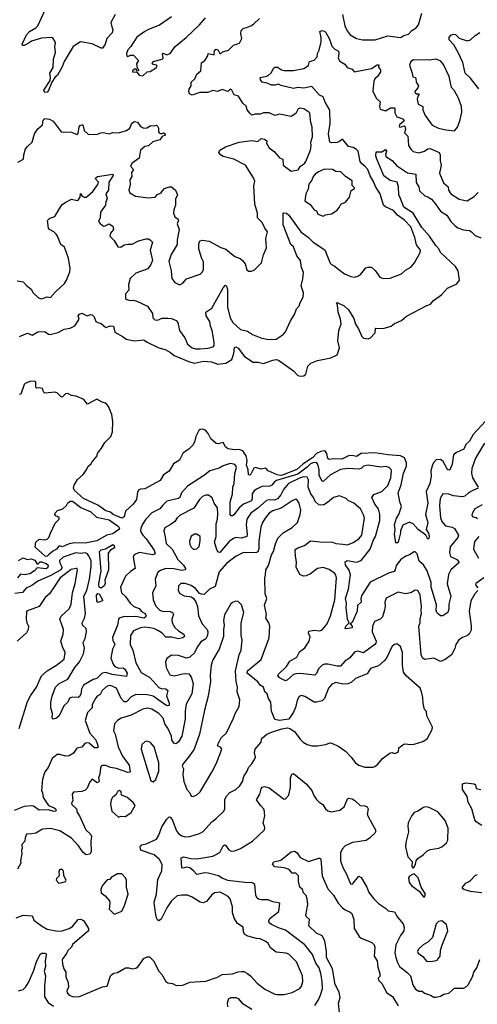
# Model space of a CAD drawing. Extents: x 1892934 to 2008621, y 567149 to 683290.
# Tile 223 of 256: x 1963706 to 1967684, y 647847 to 656409. Entities that reach past the tile are written whole.
import ezdxf

# ---------------------------------------------------------------- set-up
doc = ezdxf.new("R2010")
doc.units = 0

msp = doc.modelspace()

# ---------------------------------------------------------------- linework, layer by layer
at = {"layer": '0CON20XD'}
for points in [[(1964535.4, 656454.6), (1964499.4, 656385), (1964505.7, 656345.7), (1964516.2, 656325), (1964509.2, 656295), (1964464.2, 656245), (1964448.9, 656195), (1964425, 656161.2), (1964415, 656160), (1964335, 656200), (1964235, 656215.8), (1964170.8, 656175), (1964091.9, 656045), (1964075, 656000), (1964035, 655926.2), (1964011.2, 655905), (1963986.2, 655865), (1963955, 655793.3), (1963945, 655780), (1963923.3, 655775), (1963915, 655796.2), (1963969.7, 655880.3), (1963974.6, 655905), (1963968.5, 655945), (1963996.1, 655993.9), (1963998.6, 656065), (1964015.7, 656124.3), (1964011.2, 656175), (1964016.5, 656205), (1964011.7, 656221.7), (1963996, 656245), (1963982.9, 656252.9), (1963895, 656249.6), (1963807.7, 656222.3), (1963775, 656197.5), (1963745, 656184.3), (1963730, 656185), (1963726.2, 656195), (1963765, 656278.1), (1963791.4, 656305), (1963845, 656336.9), (1963863.2, 656355), (1963928.2, 656495)], [(1965025, 656434.4), (1964919.8, 656360.2), (1964825.5, 656324.5), (1964792.4, 656307.6), (1964723, 656257), (1964670.8, 656175), (1964645, 656146.7), (1964634.2, 656115), (1964637.5, 656095), (1964645, 656087.5), (1964669.1, 656100.9), (1964695, 656101.2), (1964737.5, 656055), (1964720, 656025), (1964727.7, 655987.7), (1964740, 655975), (1964740, 655965), (1964725, 655960), (1964717.7, 655977.7), (1964705, 655978.1), (1964686, 655965), (1964686.7, 655955), (1964725, 655952.5), (1964745, 655927.1), (1964775, 655921.9)], [(1964775, 655921.9), (1964815, 655954.2), (1964841.2, 655958.8), (1964895, 655993.3), (1964900, 656005), (1964894.1, 656014.1), (1964865, 656018), (1964856.2, 656025), (1964865, 656045.5), (1964944.4, 656065.6), (1964953.8, 656075), (1964947.5, 656112.5), (1964952.3, 656117.7), (1964985, 656103.3), (1965015, 656116.2), (1965058, 656175), (1965153.8, 656255), (1965270, 656365), (1965321.2, 656425)], [(1965685.6, 656344.4), (1965715, 656354.3), (1965739.1, 656370.9), (1965791.2, 656418.8)], [(1966512.2, 656455), (1966533.5, 656355), (1966552.4, 656312.4), (1966578.3, 656278.3), (1966632.5, 656245), (1966685, 656233.8), (1966795, 656234.3), (1966905, 656267.5), (1967015, 656253.8), (1967045, 656272.5), (1967086.6, 656283.4), (1967115, 656316.2), (1967151.2, 656338.8), (1967171.2, 656365), (1967200.8, 656465)], [(1963690.9, 655169.1), (1963738.6, 655195), (1963741.1, 655235), (1963757.5, 655285), (1963772.6, 655307.4), (1963813.5, 655345), (1963835.4, 655415), (1963865, 655461.1), (1963905.3, 655494.7), (1963909.2, 655535), (1963925, 655550), (1963965, 655544), (1963997.5, 655525), (1964065, 655433.1), (1964155, 655430), (1964205, 655409.5), (1964215, 655420), (1964223.8, 655476.2), (1964235, 655492), (1964246, 655496), (1964253.6, 655493.6), (1964267.1, 655445), (1964305, 655411.2), (1964382, 655412), (1964410, 655425), (1964435, 655429.1), (1964485, 655415.5), (1964515, 655429.1), (1964565, 655424.3), (1964635, 655446.5), (1964662.2, 655465), (1964679.9, 655510.1), (1964705, 655523.3), (1964728.9, 655518.9), (1964755, 655481.2), (1964785, 655466), (1964811.7, 655468.3), (1964845, 655490), (1964875, 655485.7), (1964895, 655491.2), (1964905, 655482.5), (1964911.8, 655465), (1964912.5, 655435), (1964919.2, 655425), (1964935, 655416), (1964955, 655424.2), (1964970, 655415), (1964971.4, 655405), (1964945, 655393.3), (1964924.7, 655365.3), (1964862.6, 655347.4), (1964825, 655310.9), (1964794.2, 655305.8), (1964756.2, 655275), (1964745.3, 655204.7), (1964685, 655160), (1964669.1, 655135), (1964694.2, 655105), (1964678.9, 655081.1), (1964679.7, 655045), (1964663.1, 655015), (1964667.5, 654975), (1964655.7, 654925), (1964664.3, 654904.3), (1964713.6, 654873.6), (1964825, 654858.9), (1964883.8, 654865), (1964902.4, 654887.6), (1964935, 654904.5), (1964943.4, 654916.6), (1964965, 654940.8), (1965005, 654955.7), (1965025, 654955.8), (1965059.2, 654925), (1965078, 654885), (1965061.3, 654848.7), (1965061.5, 654795), (1965044.4, 654755), (1965041.9, 654725), (1965055, 654695.7), (1965082.5, 654675), (1965085.6, 654665), (1965075.6, 654635), (1965092.7, 654585), (1965073.5, 654495), (1965075.4, 654454.6), (1965022, 654368), (1965002.9, 654305), (1965022, 654225), (1965029.5, 654159.5), (1965055, 654122.5), (1965090, 654105), (1965105, 654106.7), (1965125, 654118.8), (1965155, 654156.7), (1965273.6, 654196.4), (1965293.6, 654216.4), (1965303.6, 654236.4), (1965303.9, 654303.9), (1965286.9, 654336.9), (1965264.3, 654415), (1965262.9, 654465), (1965275, 654485.8), (1965295, 654491.9), (1965353.4, 654483.4), (1965455, 654427.5), (1965497.5, 654412.5), (1965575, 654350.8), (1965621.2, 654331.2), (1965643.9, 654313.9), (1965665.9, 654285.9), (1965680, 654235), (1965695, 654223.3), (1965716.7, 654223.3), (1965745, 654230), (1965808.8, 654295), (1965823.8, 654365), (1965850, 654425), (1965846.2, 654505), (1965860.6, 654565), (1965835.6, 654595.6), (1965815, 654646.2), (1965774, 654685), (1965772.9, 654725), (1965749.4, 654805), (1965741.9, 654965), (1965748.6, 655005), (1965738.1, 655035), (1965668, 655145), (1965566.6, 655196.6), (1965475, 655220), (1965451.2, 655235), (1965436.7, 655255), (1965446.1, 655273.9), (1965495, 655304.2), (1965613.8, 655343.8), (1965725, 655358), (1965775, 655350), (1965803.8, 655376.2), (1965835, 655371.1), (1965854, 655355), (1965852.5, 655335), (1965875, 655294.2), (1965920.4, 655260.4), (1965965, 655208), (1965992, 655195), (1965997.5, 655145), (1966065, 655092), (1966127.7, 655102.3), (1966146.2, 655135), (1966181.2, 655158.8), (1966192, 655175), (1966232.5, 655275), (1966240, 655315), (1966235.6, 655345), (1966250.3, 655389.7), (1966249.4, 655475), (1966235.6, 655515), (1966226.7, 655595), (1966218.8, 655605), (1966175, 655632.9), (1966145, 655640), (1966127.5, 655632.5), (1966105, 655593.6), (1966065, 655566), (1965965, 655587.8), (1965925, 655576), (1965875, 655598.2), (1965825, 655598.1), (1965795, 655588.1), (1965753.3, 655586.7), (1965725, 655578.6), (1965705, 655596.7), (1965684.1, 655624.1), (1965675, 655656), (1965644.3, 655684.3), (1965608.8, 655745), (1965571.2, 655755), (1965550, 655795), (1965535, 655803.8), (1965514.4, 655785.6), (1965465, 655802.1), (1965425, 655784.7), (1965385, 655792.7), (1965342.5, 655775), (1965273.1, 655776.9), (1965205, 655753), (1965182.2, 655765), (1965176.9, 655785), (1965177.7, 655805), (1965196.1, 655833.9), (1965197.5, 655865), (1965228.1, 655895), (1965245, 655936), (1965281.4, 655965), (1965285.3, 656034.7), (1965314.5, 656055), (1965341.9, 656095), (1965343.3, 656115), (1965395.7, 656104.3), (1965400.6, 656145), (1965415, 656153.1), (1965431.4, 656145), (1965445, 656116), (1965455, 656115.8), (1965469.8, 656130.2), (1965521.2, 656145), (1965565, 656188.1), (1965616.6, 656203.4), (1965635.9, 656244.1), (1965627.5, 656285), (1965632, 656315), (1965647.3, 656332.7), (1965685.6, 656344.4)], [(1965865.8, 655925), (1965892, 655948), (1965911.9, 655985), (1965925, 655996.7), (1965945.9, 655995.9), (1965982.2, 655972.2), (1966005, 655966.4), (1966086.9, 655966.9), (1966175, 655984.6), (1966215, 656009.2), (1966226, 656045), (1966264.5, 656055.5), (1966292.9, 656085), (1966294.5, 656115), (1966310, 656145), (1966327.9, 656215), (1966326.9, 656255), (1966314.2, 656305), (1966335, 656316.2), (1966355, 656310), (1966366.2, 656296.2), (1966398.9, 656238.9), (1966418.1, 656178.1), (1966445, 656153.8), (1966478.1, 656135), (1966480.9, 656115), (1966473.7, 656073.7), (1966487.4, 656047.4), (1966530.8, 656020.8), (1966552.5, 655992.5), (1966595, 655979.2), (1966612, 655955), (1966765, 655983.8), (1966814.2, 656015), (1966828.8, 656015), (1966826, 655995), (1966842.4, 655972.4), (1966842.5, 655955), (1966817.3, 655915), (1966791.8, 655895), (1966783.9, 655875), (1966776, 655786), (1966805.6, 655725), (1966839.4, 655695), (1966833.6, 655655), (1966840.4, 655630.4), (1966885, 655615.6), (1966928.9, 655641.1), (1966961.5, 655641.5), (1966967.9, 655635), (1966967.6, 655597.6), (1966985, 655565.5), (1967035, 655546.1), (1967047.1, 655535), (1967044, 655525), (1967007.5, 655495), (1967005, 655477.5), (1967015, 655472.9), (1967044.3, 655485.7), (1967053.6, 655483.6), (1967059.1, 655455), (1967052.1, 655425), (1967080.9, 655395), (1967084.2, 655315), (1967105, 655282), (1967125, 655264), (1967175, 655250), (1967225, 655264.5), (1967255, 655285.4), (1967275, 655289.1), (1967351.2, 655255), (1967360, 655235), (1967361.1, 655185), (1967369.3, 655145), (1967355.5, 655075), (1967389.4, 654989.4), (1967429.4, 654955), (1967431.9, 654925), (1967453.3, 654893.3), (1967525, 654848.1), (1967552, 654842), (1967595.6, 654834.4), (1967655, 654870.8), (1967690, 654905)], [(1967698.3, 655808.3), (1967625, 655899.5), (1967579.6, 655945), (1967557.4, 656037.4), (1967517.9, 656125), (1967479.6, 656189.6), (1967438, 656235), (1967438, 656255), (1967452.5, 656275), (1967475, 656283.8), (1967495, 656280), (1967527.2, 656247.2), (1967595, 656224.3), (1967625, 656232.5), (1967665, 656270), (1967705, 656296.7)], [(1967485, 655442), (1967512, 655475), (1967535, 655537.5), (1967550, 655605), (1967547.1, 655655), (1967520.8, 655725), (1967485, 655790), (1967459.3, 655819.3), (1967439.1, 655915), (1967390.6, 656020.6), (1967367.2, 656047.2), (1967325, 656066.9), (1967265, 656058.1), (1967129.7, 656060.3), (1967106.7, 656045), (1967094.4, 656014.4), (1967118.6, 655945), (1967122.5, 655912.5), (1967145, 655907.1), (1967150.2, 655900.2), (1967152.2, 655865), (1967172.3, 655835), (1967167.1, 655815), (1967141.5, 655785), (1967143.7, 655773.7), (1967155, 655764.2), (1967176, 655765), (1967178, 655755), (1967166.4, 655743.6), (1967162.2, 655717.8), (1967168.8, 655675), (1967210, 655655), (1967211.1, 655625), (1967229.1, 655575), (1967291.5, 655491.5), (1967345, 655464.6), (1967410.3, 655450.3), (1967485, 655442)], [(1963685, 654136.7), (1963735, 654130), (1963766.7, 654095), (1963805, 654066), (1963824.1, 654034.1), (1963870.4, 653990.4), (1963895, 653981.2), (1963945, 653998), (1963975, 653993.8), (1964016.5, 654043.5), (1964094.6, 654115.4), (1964112.9, 654145), (1964140.4, 654215), (1964144.5, 654244.5), (1964131.2, 654335), (1964095, 654430), (1964062.2, 654455), (1964035.5, 654525), (1964022.2, 654545), (1964001.4, 654565), (1963963.9, 654583.9), (1963956.9, 654595), (1963948, 654662), (1963966.5, 654683.5), (1964011.2, 654698.8), (1964072.1, 654797.9), (1964100, 654820), (1964155, 654847.1), (1964205, 654836), (1964215, 654838.8), (1964232.9, 654865), (1964235, 654896.7), (1964250, 654875), (1964265, 654865.6), (1964285, 654866.2), (1964296.2, 654873.8), (1964341.1, 654915), (1964384.2, 654975), (1964390, 654995), (1964366, 655025), (1964368, 655035), (1964382, 655045), (1964515, 655066.7), (1964518.8, 655055), (1964481.2, 654995), (1964476.9, 654925), (1964454.7, 654895.3), (1964466.1, 654855), (1964454.2, 654825), (1964452.5, 654795), (1964409.7, 654735), (1964406.2, 654685), (1964391.5, 654655), (1964405, 654635.6), (1964435, 654613.3), (1964450, 654615), (1964485, 654633.8), (1964515, 654612), (1964522, 654585), (1964495, 654553.3), (1964490.8, 654525), (1964528.1, 654488.1), (1964560, 654435), (1964585, 654431.5), (1964615, 654451.5), (1964645, 654457.3), (1964685, 654457.8), (1964738.8, 654485), (1964805, 654502.5), (1964825, 654504), (1964840, 654495), (1964861.2, 654475), (1964840, 654405), (1964859.1, 654315), (1964845, 654280.5), (1964818.8, 654241.2), (1964715.3, 654204.7), (1964665, 654157.1), (1964650.4, 654105), (1964654.3, 654055.7), (1964626.2, 654025), (1964626.7, 653985), (1964637.5, 653975), (1964665, 653966), (1964695, 653970.8), (1964725, 653962.2), (1964817.5, 653917.5), (1964860.5, 653855), (1964864.3, 653815), (1964879.2, 653799.2), (1964905, 653795.5), (1964945, 653814.3), (1964995, 653814), (1965025, 653810.8), (1965065, 653794.3), (1965081.1, 653775), (1965095.4, 653705.4), (1965142.2, 653642.2), (1965165, 653588.5), (1965206.2, 653555), (1965235, 653545.4), (1965275, 653545.3), (1965345, 653552.1), (1965387.5, 653565), (1965396.2, 653575), (1965397.5, 653605), (1965378.9, 653705), (1965363.5, 653745), (1965359.6, 653785), (1965328.2, 653835), (1965324.5, 653865), (1965375, 653899.5), (1965475, 654076.2), (1965495, 654100), (1965505, 654092.5), (1965512.4, 654062.4), (1965511.2, 653905), (1965534.6, 653815), (1965559.5, 653775), (1965625, 653713.5), (1965685, 653701.5), (1965730.7, 653670.7), (1965801.4, 653641.4), (1965865, 653627.8), (1965935, 653630), (1965997.4, 653672.6), (1966015.6, 653694.4), (1966060.7, 653789.3), (1966093.3, 653845), (1966112.5, 653895), (1966137.7, 653922.3), (1966141.2, 653945), (1966168.8, 653995), (1966173.8, 654035), (1966152.9, 654095), (1966166.9, 654155), (1966171.7, 654211.7), (1966156, 654255), (1966145.5, 654315), (1966114.7, 654354.7), (1966085.3, 654435), (1966064.2, 654455), (1965996.4, 654625), (1965995, 654730), (1966025, 654725.8), (1966045, 654709.2), (1966151.1, 654565), (1966215.8, 654515.8), (1966255.7, 654475), (1966357.3, 654407.3), (1966405, 654291.2), (1966415, 654278.8), (1966445, 654265.8), (1966468.8, 654245), (1966528.7, 654198.7), (1966585, 654174.3), (1966615, 654169.2), (1966645, 654178), (1966671.2, 654195), (1966715, 654250), (1966735, 654257.5), (1966765, 654256.7), (1966795, 654228.8), (1966835, 654168.8), (1966868.3, 654158.3), (1966925, 654160), (1967025, 654199.2), (1967059.7, 654230.3), (1967105, 654256.2), (1967138, 654295), (1967185.6, 654385), (1967188.5, 654405), (1967155, 654450), (1967139.5, 654515), (1967105, 654606.9), (1967050.4, 654665), (1966989.3, 654709.3), (1966955, 654750.9), (1966885, 654780.9), (1966867.5, 654795), (1966840.4, 654895), (1966798.8, 654958.8), (1966785, 654995.6), (1966751.8, 655051.8), (1966733.4, 655105), (1966706.1, 655136.1), (1966679.7, 655155), (1966666.6, 655175), (1966646.9, 655265), (1966635, 655280.5), (1966605, 655296.8), (1966564, 655305), (1966515, 655368), (1966505, 655367.5), (1966485, 655348.9), (1966465, 655341.1), (1966417.1, 655337.1), (1966401.1, 655345), (1966390.5, 655415), (1966405.4, 655505), (1966403, 655623), (1966361.2, 655691.2), (1966345, 655737.9), (1966312.7, 655752.7), (1966245, 655829.1), (1966175, 655814.7), (1966125, 655818.2), (1966085, 655810.6), (1965975.9, 655835.9), (1965955, 655847.5), (1965925, 655838.5), (1965895, 655838.8), (1965856.3, 655856.3), (1965815, 655865.8), (1965798, 655885), (1965797.5, 655905), (1965853.4, 655916.6), (1965865.8, 655925)], [(1963705, 653654.3), (1963775, 653682.5), (1963815, 653664.4), (1963865, 653695.4), (1963925, 653696.8), (1963955, 653675.5), (1963971.5, 653671.5), (1964041.3, 653688.7), (1964092.9, 653717.1), (1964144.3, 653725.7), (1964183.9, 653746.1), (1964222.5, 653805), (1964213.3, 653835), (1964225, 653848.8), (1964245, 653856.7), (1964293.6, 653833.6), (1964323.6, 653846.4), (1964335, 653841.2), (1964352.5, 653825), (1964368, 653785), (1964385, 653774.2), (1964415, 653767.5), (1964455, 653732), (1964495, 653746.9), (1964520, 653745), (1964532.2, 653692.2), (1964605, 653652), (1964631.1, 653631.1), (1964705, 653615.7), (1964785, 653625.6), (1964814, 653605), (1964914.5, 653554.5), (1964969.5, 653539.5), (1965016, 653515), (1965048.3, 653488.3), (1965183, 653433), (1965225, 653423.2), (1965305, 653440), (1965372.5, 653432.5), (1965427.4, 653412.6), (1965497.7, 653422.3), (1965550, 653455), (1965567.3, 653505), (1965571.7, 653558.3), (1965585, 653563.3), (1965605, 653553.8), (1965660.7, 653480.7), (1965735, 653430), (1965779.3, 653430.7), (1965825, 653418.8), (1965905, 653449.4), (1965935, 653452.5), (1965955, 653447.3), (1966085.6, 653355), (1966125, 653316), (1966145, 653309.2), (1966175, 653312.5), (1966193.8, 653325), (1966212, 653395), (1966237.3, 653422.7), (1966295, 653446), (1966410.3, 653469.7), (1966466.2, 653495), (1966484.5, 653555), (1966470, 653615), (1966479.4, 653705), (1966499.1, 653765), (1966494.5, 653805.5), (1966475.6, 653865), (1966467.5, 653927.5), (1966460, 653945), (1966465, 653950), (1966525, 653921.4), (1966564.2, 653885), (1966610.9, 653810.9), (1966625, 653760), (1966651.3, 653721.3), (1966679.2, 653655), (1966695, 653640), (1966735, 653633.8), (1966755, 653641.4), (1966796.2, 653685), (1966797.5, 653722.5), (1966803, 653727), (1966865, 653724.4), (1966935, 653744.6), (1966965, 653766.2), (1967025, 653793.2), (1967069.6, 653830.4), (1967245, 653923.2), (1967276.2, 653933.8), (1967304.1, 653965.9), (1967371.4, 654015), (1967424.4, 654075.6), (1967505, 654113.3), (1967528.8, 654145), (1967516.7, 654225), (1967495, 654261.4), (1967364.3, 654385), (1967349.2, 654415), (1967322.3, 654445), (1967268.8, 654525), (1967200.5, 654600.5), (1967125.7, 654725.7), (1967045, 654779.4), (1967015.3, 654855), (1967001.4, 654885), (1966998.9, 654955), (1966985.8, 654995), (1966925, 655010.9), (1966872.1, 655052.1), (1966806.2, 655205), (1966801.2, 655225), (1966805, 655260), (1966855, 655260), (1966885, 655280), (1966895.6, 655265.6), (1966886.9, 655235), (1966889.4, 655219.4), (1966944.5, 655185), (1966981.3, 655141.3), (1967077.8, 655077.8), (1967148, 655065), (1967152.5, 654992.5), (1967175.7, 654955), (1967182, 654922), (1967228.3, 654878.3), (1967255, 654868.9), (1967285, 654847.1), (1967314.6, 654814.6), (1967362.5, 654742.5), (1967418.1, 654708.1), (1967453.8, 654653.8), (1967488.8, 654618.8), (1967515, 654599.6), (1967565, 654580.6), (1967615, 654575.5), (1967633.6, 654563.6), (1967665, 654531.5), (1967715, 654512.9)], [(1966345, 654701.2), (1966365, 654711.2), (1966415, 654721.2), (1966465, 654753.3), (1966483.3, 654775), (1966496.1, 654803.9), (1966537.3, 654822.7), (1966572.5, 654865), (1966587.5, 654922.5), (1966615, 654940), (1966615.8, 654945.8), (1966596.1, 654966.1), (1966595, 655006.7), (1966537.5, 655045), (1966497, 655087), (1966455, 655088.2), (1966425, 655105.4), (1966355, 655108.9), (1966302.8, 655087.2), (1966274.5, 655065.5), (1966256, 655045), (1966245, 655012.5), (1966220, 654980), (1966212.9, 654935), (1966194.6, 654895.4), (1966185.8, 654835), (1966231.2, 654801.2), (1966265, 654756.7), (1966285, 654746.7), (1966298.8, 654718.8), (1966345, 654701.2)], [(1966325, 652652.7), (1966285, 652637.1), (1966249.9, 652600.1), (1966167.3, 652545), (1966115, 652496.5), (1965995, 652449.6), (1965975, 652445.1), (1965945, 652450.5), (1965865.2, 652485.2), (1965845, 652508.1), (1965805, 652499.6), (1965755, 652513.6), (1965742.4, 652507.6), (1965715, 652456.7), (1965705, 652448.8), (1965695, 652450), (1965692.4, 652495), (1965676.7, 652535), (1965683.3, 652575), (1965675.8, 652615), (1965645, 652660.8), (1965615, 652671.2), (1965575, 652667.9), (1965515, 652675.6), (1965494.5, 652694.5), (1965475, 652732.5), (1965431.3, 652721.3), (1965415, 652724.4), (1965367.3, 652765), (1965345, 652809.2), (1965319.7, 652839.7), (1965295, 652848), (1965275, 652845.7), (1965264.3, 652835), (1965236.9, 652785), (1965224.4, 652735), (1965211.1, 652708.9), (1965175.5, 652674.5), (1965128.3, 652641.7), (1965095, 652578.8), (1965043.1, 652546.9), (1965006.4, 652483.6), (1964955, 652451.9), (1964928, 652402), (1964795, 652330.5), (1964755, 652327.5), (1964740.8, 652319.2), (1964730.9, 652299.1), (1964722.3, 652235), (1964693.5, 652195), (1964624.4, 652135), (1964613.6, 652086.4), (1964595, 652074), (1964517.3, 652107.3), (1964495, 652125.3), (1964455, 652137.1), (1964385, 652187.7), (1964260.8, 652245), (1964183.3, 652315), (1964173.3, 652335), (1964179.3, 652360.7), (1964209.3, 652410.7), (1964257.5, 652455), (1964287.5, 652495), (1964300, 652525), (1964325, 652542.5), (1964336.7, 652565), (1964380, 652615), (1964383, 652637), (1964416, 652684), (1964445, 652732.5), (1964496.7, 652785), (1964512.5, 652825), (1964516.2, 652915), (1964505.6, 652975), (1964479.2, 653045), (1964453.8, 653075), (1964423, 653083), (1964375, 653109.2), (1964295, 653066), (1964262.5, 653105), (1964197.5, 653135), (1964155, 653140.8), (1964125, 653157.1), (1964103.8, 653155), (1964075, 653126), (1964065, 653128.8), (1964035, 653160.8), (1964015, 653170), (1963925, 653162.2), (1963912.8, 653172.8), (1963905, 653202), (1963875, 653208), (1963855, 653203.3), (1963845, 653212.5), (1963846.4, 653256.4), (1963836.1, 653266.1), (1963795, 653261.9), (1963753.8, 653245), (1963744, 653235), (1963715, 653152.5), (1963705, 653148.8)], [(1967755, 652918.9), (1967648.8, 652801.2), (1967615, 652744.3), (1967582.9, 652715), (1967568, 652675), (1967503.6, 652646.4), (1967475.6, 652624.4), (1967465.3, 652545), (1967444.3, 652495.7), (1967435, 652490.8), (1967425, 652497.1), (1967388.1, 652568.1), (1967365, 652583.2), (1967325, 652581.2), (1967308.5, 652565), (1967295, 652538.6), (1967280.8, 652485), (1967282, 652435), (1967272, 652375), (1967239, 652305), (1967252.4, 652205), (1967234.2, 652105), (1967254.7, 652035), (1967240.6, 651975), (1967259.2, 651945), (1967265.7, 651915), (1967263, 651897), (1967255, 651892.5), (1967235.7, 651925.7), (1967168.5, 651975), (1967125.2, 652025.2), (1967095, 652039.5), (1967035, 652012), (1967015.6, 651965), (1967015.4, 651945.4), (1966995, 651866.7), (1966985, 651857.5), (1966975, 651860), (1966964.4, 651935), (1966968.6, 651975), (1966963.5, 652015), (1966982.2, 652075), (1967002.9, 652105), (1967024, 652175), (1967010, 652215), (1966996.7, 652295), (1967020.8, 652365), (1967043.3, 652465), (1967068.8, 652525), (1967069.1, 652555), (1967049.5, 652599.5), (1967015, 652616.4), (1966905, 652623.9), (1966792, 652642), (1966675, 652635.2), (1966635, 652610.2), (1966595, 652619), (1966565.2, 652615.2), (1966505, 652587.5), (1966435, 652591.1), (1966395, 652584.5), (1966384.3, 652594.3), (1966376, 652636), (1966365, 652654.5), (1966355, 652659.7), (1966325, 652652.7)], [(1967745, 652727.3), (1967668, 652595), (1967637.3, 652505), (1967634.5, 652465), (1967642.9, 652425), (1967692, 652345)], [(1967692.5, 652335), (1967643.6, 652313.6), (1967605.9, 652294.1), (1967575, 652265.3), (1967555, 652258.4), (1967477.6, 652267.6), (1967435, 652282.5), (1967385, 652286.2), (1967360, 652245), (1967356.2, 652185), (1967365, 652077.5), (1967375, 652046), (1967406.6, 652006.6), (1967465, 651997.1), (1967485, 651985.6), (1967518.9, 651925), (1967515.6, 651905), (1967446.9, 651825), (1967441.4, 651775), (1967451.8, 651741.8), (1967505.8, 651715), (1967524, 651695), (1967524, 651685), (1967452.5, 651625), (1967432.9, 651585), (1967422.9, 651502.9), (1967454.5, 651395), (1967436.7, 651325), (1967436.2, 651285), (1967428.1, 651255), (1967385, 651224), (1967365, 651226), (1967345, 651239.2), (1967332.6, 651252.6), (1967325.6, 651275), (1967328.3, 651321.7), (1967283.7, 651475), (1967282.6, 651515), (1967247.6, 651615), (1967215, 651666.9), (1967178.8, 651698.8), (1967162, 651765), (1967145, 651781.2), (1967135, 651782), (1967095.7, 651754.3), (1967063.8, 651745), (1967020, 651715), (1966977.2, 651662.8), (1966970.4, 651625), (1966960.3, 651609.7), (1966910.8, 651595), (1966753, 651517), (1966679.6, 651405), (1966672.1, 651375), (1966674.4, 651345), (1966643.2, 651315), (1966639.4, 651265), (1966595, 651167.5), (1966577.5, 651155), (1966595.8, 651135.8), (1966595, 651120), (1966545, 651111.2), (1966533.8, 651115), (1966540, 651135), (1966570, 651165), (1966555.8, 651195.8), (1966553.5, 651225), (1966543.1, 651295), (1966548.1, 651335), (1966539.2, 651375), (1966564.1, 651455.9), (1966581.5, 651585), (1966567, 651627), (1966537.7, 651665), (1966535.6, 651694.4), (1966553.8, 651706.2), (1966635, 651692.7), (1966675.2, 651704.8), (1966751.1, 651805), (1966781.7, 651885), (1966800, 651915), (1966835.8, 652055), (1966837.8, 652107.8), (1966826, 652155), (1966792.5, 652195), (1966767.5, 652255), (1966785, 652278.8), (1966855, 652305.6), (1966905, 652359.2), (1966931.3, 652425), (1966938.9, 652485), (1966935, 652498), (1966917.5, 652515), (1966887.2, 652522.8), (1966845, 652517.6), (1966735, 652533.6), (1966695, 652526.2), (1966675, 652507.1), (1966655, 652500), (1966555, 652504.7), (1966495, 652497.5), (1966408.5, 652451.5), (1966345, 652392.2), (1966334.4, 652395), (1966309.2, 652445), (1966309.8, 652495), (1966298.9, 652545), (1966285, 652558), (1966255, 652555.2), (1966235, 652545.8), (1966205, 652516.3), (1966125, 652457.8), (1965938.5, 652401.5), (1965919.7, 652390.3), (1965898.8, 652361.2), (1965878.8, 652351.2), (1965811.5, 652348.5), (1965765, 652327.1), (1965745, 652312.7), (1965727.2, 652285), (1965727.3, 652245), (1965719.6, 652225), (1965652.2, 652195), (1965614.6, 652165), (1965565.9, 652104.1), (1965555, 652094.2), (1965545, 652093.8), (1965535.7, 652105.7), (1965535.4, 652215), (1965555.8, 652284.2), (1965558.2, 652345), (1965568.9, 652375), (1965575, 652462.5), (1965590.9, 652515), (1965585, 652530), (1965566.5, 652545), (1965535, 652549.1), (1965475, 652528.5), (1965441.2, 652508.8), (1965359.2, 652485), (1965313, 652447), (1965165, 652352.5), (1965112.9, 652295), (1965096.7, 652255), (1965085.8, 652245), (1964985, 652222.7), (1964946.4, 652185), (1964925.4, 652154.6), (1964855, 652119.7), (1964801.9, 652065), (1964769.3, 652015), (1964758.8, 651985), (1964755.5, 651965), (1964760.8, 651950.8), (1964775.6, 651925), (1964805.2, 651895.2), (1964876, 651795), (1964882.5, 651765), (1964864.5, 651755.5), (1964745, 651775.4), (1964700.8, 651755), (1964691.9, 651735), (1964710, 651635), (1964668.7, 651611.3), (1964625, 651570.8), (1964581.5, 651475), (1964590.8, 651425), (1964625, 651392), (1964665, 651335.5), (1964699.4, 651305), (1964745, 651287.5), (1964765, 651261.2), (1964796.5, 651245), (1964804.3, 651225), (1964798.2, 651211.8), (1964784.4, 651205.6), (1964715, 651219.3), (1964645, 651214.8), (1964615, 651218.8), (1964571.1, 651205), (1964564.1, 651195), (1964556.7, 651145), (1964513.7, 651035), (1964515, 651014.3), (1964533.6, 650975), (1964512.4, 650935), (1964497.4, 650857.4), (1964518.5, 650805), (1964533.9, 650783.9), (1964565, 650770.6), (1964605, 650771.2), (1964621.1, 650761.1), (1964640.9, 650725), (1964635, 650696.2), (1964510, 650715), (1964455, 650731.8), (1964422.6, 650727.4), (1964375, 650678.6), (1964345, 650670), (1964259.5, 650620.5), (1964243.8, 650586.2), (1964237.8, 650542.2), (1964225, 650523.1), (1964214.5, 650515.5), (1964165, 650518.8), (1964140.2, 650509.8), (1964123.8, 650475), (1964088.9, 650441.1), (1964049.2, 650355), (1964025, 650336.2), (1963997.5, 650327.5), (1963987.5, 650335), (1963991.2, 650375), (1963978, 650425), (1963976.9, 650475), (1963988.5, 650525), (1964018.1, 650605), (1964049.2, 650635), (1964124.3, 650675), (1964184.7, 650775), (1964226.8, 650825), (1964261.8, 650895), (1964268.7, 650945), (1964256.3, 650993.7), (1964275, 651026.2), (1964287.9, 651085), (1964282.5, 651115), (1964251.9, 651145), (1964247.8, 651165), (1964267.9, 651205), (1964277.7, 651245), (1964264.8, 651395), (1964288.9, 651445), (1964313.8, 651545), (1964327.5, 651655), (1964326.8, 651705), (1964305, 651750.4), (1964295, 651762.9), (1964275, 651772.2), (1964235, 651768), (1964195, 651772.9), (1964083.1, 651735), (1964052.2, 651705), (1964054.4, 651685), (1964076.4, 651645), (1964064.6, 651625), (1963977.9, 651575), (1963863.3, 651525), (1963811.4, 651488.6)], [(1967689.2, 651445), (1967661.2, 651415), (1967626.7, 651355), (1967613.3, 651265), (1967630.9, 651139.1), (1967629.1, 651100.9), (1967613.3, 651066.7), (1967597.3, 651052.7), (1967553.7, 651036.3), (1967522.5, 651015), (1967496.9, 650975), (1967487.9, 650942.1), (1967459.2, 650885), (1967405, 650845.7), (1967365, 650828.8), (1967305, 650858), (1967225, 650843.8), (1967208.3, 650858.3), (1967196.4, 650886.4), (1967176, 651135), (1967187.1, 651165), (1967188.2, 651201.8), (1967199.6, 651245), (1967195.4, 651275), (1967199.6, 651305), (1967186.4, 651406.4), (1967166.7, 651445), (1967143, 651447), (1967105, 651424.2), (1967055.9, 651415.9), (1966995, 651430), (1966890.7, 651379.3), (1966878.8, 651345), (1966882.2, 651305), (1966875, 651266.7), (1966858.8, 651215), (1966838.6, 651195), (1966790.8, 651175), (1966773.7, 651136.3), (1966770.5, 651085), (1966805.3, 651005), (1966803.1, 650986.9), (1966794, 650976), (1966695, 650903.6), (1966645, 650917.1), (1966617.9, 650912.1), (1966574, 650856), (1966535, 650832.5), (1966495, 650786.7), (1966465, 650786.2), (1966385, 650804.5), (1966355, 650803.1), (1966336.2, 650795), (1966302.9, 650765), (1966286.9, 650723.1), (1966272.4, 650707.6), (1966145, 650723.6), (1966105, 650720.8), (1966085, 650713.6), (1966035, 650666.9), (1966015, 650660), (1965964, 650685), (1965949.4, 650705), (1965955, 650717.5), (1966025.5, 650785), (1966055, 650829.2), (1966114.3, 650865), (1966138.5, 650911.5), (1966185, 650947.5), (1966223.6, 651003.6), (1966230.7, 651040.7), (1966217.5, 651075), (1966220, 651090), (1966265, 651099.7), (1966315, 651095.5), (1966335, 651104.4), (1966377.3, 651155), (1966407.9, 651225), (1966445.8, 651365), (1966459.6, 651555), (1966455, 651578), (1966445, 651592.5), (1966395, 651626.8), (1966344.6, 651645.4), (1966295, 651637.7), (1966235, 651590.8), (1966195, 651572.2), (1966175, 651570), (1966145, 651582.5), (1966108.8, 651645), (1966112.7, 651695), (1966102.2, 651745), (1966101.4, 651795), (1966106, 651805), (1966124, 651815), (1966180.8, 651835), (1966235, 651878.1), (1966315, 651867.1), (1966425, 651866.1), (1966455, 651854.1), (1966515, 651847.9), (1966555, 651842.2), (1966605, 651861.4), (1966654.4, 651895), (1966678.6, 651925), (1966701.8, 652075), (1966694, 652104), (1966668.1, 652155), (1966611.4, 652205), (1966565, 652224.3), (1966543.3, 652245), (1966485, 652267.1), (1966435, 652254.4), (1966381, 652209), (1966348.9, 652191.1), (1966325, 652186.1), (1966305, 652190), (1966275, 652220), (1966259.3, 652255), (1966237.3, 652285), (1966214.1, 652345), (1966216.6, 652406.6), (1966205, 652429.6), (1966175, 652433.2), (1966144.5, 652425), (1966042.9, 652375), (1965998, 652322), (1965975, 652277.1), (1965948.1, 652241.9), (1965920.6, 652229.4), (1965875, 652233.4), (1965851.2, 652228.8), (1965775, 652160.5), (1965715, 652118.8), (1965681.1, 652065), (1965673.3, 652015), (1965682.8, 651935), (1965680, 651915), (1965635, 651899.8), (1965585, 651905.3), (1965565, 651897.3), (1965527.7, 651872.3), (1965445, 651776.9), (1965435, 651778.1), (1965422.4, 651792.4), (1965398.5, 651865), (1965412.4, 651915), (1965412.7, 652025), (1965425.2, 652065), (1965429.3, 652115), (1965424.6, 652165), (1965397.3, 652205), (1965379.6, 652249.6), (1965347.5, 652275), (1965325, 652275.5), (1965295, 652261.2), (1965270, 652235), (1965219.5, 652160.5), (1965100.5, 652099.5), (1965075, 652075.7), (1965054.5, 652045), (1965015, 652015.4), (1964968.6, 651991.4), (1964959.5, 651965), (1964971.1, 651911.1), (1964978.7, 651855), (1965030.3, 651805), (1965081.8, 651715), (1965130.8, 651665), (1965147.5, 651635), (1965142.9, 651625), (1965115, 651619.8), (1965045, 651632.1), (1964975, 651635.3), (1964930.5, 651619.5), (1964906.7, 651603.3), (1964884.6, 651545), (1964888.8, 651485), (1964861.1, 651425), (1964865, 651362.5), (1964890.1, 651310.1), (1964924.1, 651274.1), (1964945, 651264.8), (1965015, 651261.8), (1965035, 651254.4), (1965041.8, 651235), (1965027.1, 651195), (1965032.5, 651165), (1965055, 651124.3), (1965085, 651095.2), (1965132.9, 651065), (1965138.1, 651045), (1965125, 651032.7), (1965085.8, 651024.3), (1965025, 651038.7), (1964975, 651040.4), (1964945.2, 651075.2), (1964913.1, 651095), (1964871.1, 651115), (1964835, 651120.6), (1964795, 651125.7), (1964755, 651121.5), (1964695, 651094.4), (1964670.4, 651055), (1964665, 650976.7), (1964688.9, 650925), (1964716.8, 650815), (1964761.2, 650731.2), (1964837.8, 650687.8), (1964915, 650600.6), (1964935, 650592.4), (1964975, 650589.3), (1964993.3, 650575), (1964981.9, 650528.1), (1965003.8, 650465), (1965004.4, 650445.6), (1964995, 650442.1), (1964975, 650447.9), (1964865, 650525.2), (1964816.6, 650536.6), (1964715, 650539.5), (1964675, 650520), (1964635, 650477.5), (1964615, 650476.4), (1964586.8, 650505), (1964546.9, 650595), (1964495, 650619.2), (1964475, 650616.8), (1964454.8, 650605.2), (1964421.8, 650575), (1964405, 650540.9), (1964380.5, 650525), (1964364.4, 650505.6), (1964335.7, 650455), (1964337.3, 650425), (1964294.3, 650385), (1964276.4, 650315), (1964316.4, 650205), (1964367.9, 650145), (1964386.1, 650096.1), (1964384.1, 650075.9), (1964355, 650075.6), (1964308.4, 650118.4), (1964285, 650120.9), (1964273.1, 650115), (1964245, 650081.2), (1964203.3, 650075), (1964175, 650031.4), (1964135, 650008.6), (1964105, 650004.3), (1964055, 650018.6), (1964032.4, 650017.6), (1963989.6, 649985), (1963953.5, 649905), (1963923.2, 649866.8), (1963903.8, 649805), (1963896.2, 649705), (1963905.3, 649685), (1963910, 649645), (1963955, 649575.7), (1964005, 649555.4), (1964016.9, 649545), (1964022.5, 649535), (1964018.8, 649525), (1964002, 649522), (1963955, 649538.5), (1963875, 649534.5), (1963825, 649568.2), (1963805, 649573.1), (1963745, 649565.6), (1963657.6, 649532.4)], [(1963675, 648598.1), (1963735, 648621.1), (1963810, 648615), (1963821.4, 648605), (1963829.1, 648579.1), (1963895, 648528.1), (1963945, 648501.1), (1964035, 648482), (1964075, 648485.3), (1964136.9, 648505), (1964165.6, 648524.4), (1964215, 648583.1), (1964236.4, 648586.4), (1964263.6, 648573.6), (1964304.3, 648505), (1964304.3, 648485), (1964165, 648367.5), (1964155.3, 648344.7), (1964125, 648315.7), (1964112.7, 648287.3), (1964076.4, 648235), (1964078.8, 648195), (1964088.9, 648155), (1964107.3, 648125), (1964106.1, 648086.1), (1964126.5, 648035), (1964129.2, 647995), (1964116.5, 647965), (1964117.4, 647947.4), (1964135, 647925.6), (1964165, 647915.5), (1964185, 647911.2), (1964225, 647915.3), (1964425, 647999.2), (1964465, 648004.2), (1964495, 648093.3), (1964505, 648104), (1964525, 648116.2), (1964555, 648123.8), (1964626.6, 648163.4), (1964654.5, 648164.5), (1964685, 648155.8), (1964715, 648162), (1964735, 648176.2), (1964785, 648243.8), (1964815, 648258.8), (1964835, 648260), (1964868.6, 648225), (1964914.2, 648135), (1964942, 648105), (1964975.8, 648045.8), (1964995, 648033.8), (1965035, 648026.7), (1965065, 648011.2), (1965125, 648013.8), (1965185, 648038), (1965325, 648047.8), (1965425, 648082.7), (1965465, 648106.4), (1965555, 648112.1), (1965605, 648129.6), (1965635, 648132.7), (1965655, 648130.5), (1965684.7, 648114.7), (1965711.9, 648095), (1965770.5, 648030.5), (1965837, 647977), (1965925, 647934.2), (1965945, 647930.8), (1966005, 647931.4), (1966075, 647948.9), (1966140, 647985), (1966155.7, 648005), (1966166.9, 648045), (1966165.6, 648095), (1966110.6, 648215), (1966045, 648281.9), (1966022.5, 648292.5), (1965935, 648298.5), (1965886.4, 648336.4), (1965865, 648375.8), (1965845, 648392), (1965795, 648416), (1965765, 648418), (1965688.2, 648438.2), (1965664.3, 648455), (1965652.5, 648475), (1965648.2, 648518.2), (1965597.8, 648547.8), (1965570.6, 648595), (1965556.9, 648645), (1965555.5, 648695.5), (1965535.7, 648765), (1965518, 648785), (1965467, 648813), (1965445, 648821.1), (1965400, 648815), (1965375, 648797.5), (1965330.3, 648739.7), (1965299.7, 648730.3), (1965275, 648735.6), (1965205, 648779.4), (1965165, 648794.3), (1965115, 648796.9), (1965075, 648789.4), (1965025.5, 648745), (1964985.6, 648685), (1964935, 648586.2), (1964915, 648573.8), (1964905, 648580), (1964895, 648597.5), (1964885, 648642.5), (1964875.5, 648735), (1964894.6, 648805), (1964907.7, 648932.3), (1964942.6, 649007.4), (1964943.5, 649063.5), (1964920, 649105), (1964873.6, 649145), (1964765, 649183.5), (1964755.6, 649195), (1964753.8, 649215), (1964766.9, 649233.1), (1964805, 649240.9), (1964895, 649283.5), (1964916.2, 649316.2), (1964941.2, 649388.8), (1964985, 649455.8), (1965005, 649475.8), (1965015, 649474.2), (1965032.2, 649455), (1965069.2, 649355), (1965085, 649333.3), (1965115, 649312.2), (1965145, 649303.5), (1965185, 649304.5), (1965268.3, 649331.7), (1965300.2, 649349.8), (1965377.4, 649432.6), (1965412, 649458), (1965480.8, 649525), (1965488.1, 649545), (1965490, 649625), (1965499.6, 649655), (1965532, 649688), (1965585.3, 649714.7), (1965620, 649745), (1965643.5, 649785), (1965653.1, 649826.9), (1965683.5, 649875), (1965695, 649906), (1965725, 649938), (1965749.7, 649980.3), (1965754.3, 649995.7), (1965747.1, 650035), (1965751.4, 650065), (1965804, 650125), (1965807.7, 650152.3), (1965817.5, 650165), (1965855, 650196.5), (1965895, 650213.8), (1965985, 650242.2), (1966035, 650249.4), (1966054.4, 650244.4), (1966095, 650220), (1966142.7, 650152.7), (1966170, 650125), (1966205, 650106.2), (1966245, 650093.8), (1966295, 650093.8), (1966365, 650106), (1966405, 650120), (1966418.3, 650118.3), (1966479.7, 650089.7), (1966536.8, 650046.8), (1966586.8, 649996.8), (1966626.2, 649945), (1966653.3, 649925), (1966705, 649910), (1966775, 649910), (1966792.5, 649915), (1966820, 649935), (1966858.8, 649985), (1966925, 650033.3), (1966945, 650037.5), (1966965, 650028.8), (1966986.2, 650035), (1966997.5, 650045), (1967002.7, 650077.3), (1967035.8, 650104.2), (1967055, 650110.8), (1967105, 650106.2), (1967135, 650110), (1967209.5, 650130.5), (1967247.5, 650155), (1967290, 650235), (1967294.1, 650255.9), (1967246.2, 650355), (1967241.7, 650391.7), (1967225, 650410), (1967212.5, 650462.5), (1967211.2, 650515), (1967200, 650565), (1967186, 650595), (1967065, 650704.3), (1967043.6, 650733.6), (1967032.9, 650795), (1967034.2, 650905), (1967015, 650956.7), (1966985, 650980), (1966965, 650976.7), (1966945, 650961.2), (1966894.6, 650855.4), (1966875, 650832.9), (1966825, 650790.5), (1966753.9, 650766.1), (1966725, 650720.4), (1966625, 650678.9), (1966587.5, 650645), (1966557.1, 650632.9), (1966515, 650630.7), (1966455, 650644.5), (1966420.2, 650629.8), (1966389.1, 650595), (1966354.7, 650505.3), (1966335, 650485.5), (1966285, 650472.7), (1966265.4, 650475.4), (1966185, 650523.8), (1966155, 650532), (1966135.8, 650524.2), (1966118.5, 650491.5), (1966105.6, 650435), (1966085, 650386.7), (1966046.2, 650325), (1965965, 650314), (1965925, 650322), (1965895.7, 650395.7), (1965889.5, 650475), (1965868.5, 650505), (1965856.4, 650545), (1965837.1, 650565), (1965825, 650604.3), (1965795, 650622), (1965775, 650652.2), (1965682.2, 650725), (1965685.6, 650745), (1965804.5, 650845), (1965875.5, 651034.5), (1965879.2, 651135), (1965872.5, 651165), (1965845.8, 651205), (1965850, 651235), (1965833.6, 651316.4), (1965854.5, 651375), (1965838.4, 651415), (1965835.8, 651555), (1965842.3, 651582.3), (1965845.5, 651624.5), (1965868.7, 651661.3), (1965894.4, 651755), (1965912.5, 651785), (1965928.3, 651851.7), (1965950.6, 651899.4), (1965995, 651946.5), (1966075, 651993.3), (1966119.4, 652035), (1966144.4, 652105), (1966150, 652145), (1966134.4, 652204.4), (1966115, 652236.2), (1966105, 652240), (1966075, 652225.6), (1965977.7, 652162.3), (1965905, 652138.6), (1965875, 652116.1), (1965839.7, 652075), (1965815.3, 652035), (1965801.2, 651995), (1965784.7, 651875.3), (1965783.9, 651806.1), (1965775, 651780), (1965765, 651774.4), (1965715, 651771.8), (1965651.2, 651775), (1965586.7, 651743.3), (1965551.5, 651718.5), (1965505, 651679.5), (1965441.2, 651608.8), (1965405, 651480), (1965355, 651456.9), (1965308.5, 651411.5), (1965285, 651411.8), (1965269.4, 651419.4), (1965235, 651461.2), (1965195, 651487.5), (1965145, 651507.1), (1965107.5, 651505), (1965085, 651486.7), (1965082.5, 651445), (1965097.9, 651417.9), (1965135, 651399.2), (1965199.7, 651389.7), (1965216.7, 651376.7), (1965237.4, 651347.4), (1965252.2, 651305), (1965261.5, 651225), (1965291.5, 651155), (1965335.3, 651105), (1965340.7, 651085), (1965338.2, 651055), (1965325, 651024.4), (1965281.3, 650998.7), (1965248.1, 650951.9), (1965225, 650901.8), (1965185, 650864.4), (1965155, 650857.5), (1965085, 650879.5), (1965025, 650881.9), (1964984, 650855), (1964974.2, 650825), (1964977.8, 650775), (1965011.4, 650711.4), (1965047.6, 650702.4), (1965136.8, 650723.2), (1965175, 650720.6), (1965197.3, 650695), (1965213.4, 650635), (1965202.6, 650545), (1965152.4, 650457.6), (1965144.5, 650395), (1965145.3, 650325), (1965115, 650178.8), (1965085, 650130), (1965065, 650112.9), (1965045, 650117.5), (1965029.7, 650145), (1965025, 650178), (1964995, 650248.5), (1964967.9, 650285), (1964954, 650335), (1964915, 650374.6), (1964853.1, 650413.1), (1964815, 650422.2), (1964776.1, 650413.9), (1964675, 650360), (1964586.7, 650335), (1964555, 650314), (1964528.6, 650285), (1964521.4, 650225), (1964534.4, 650195), (1964561.4, 650085), (1964599.6, 650005), (1964657.1, 649925), (1964665.4, 649864.6), (1964645, 649860.9), (1964547.6, 649897.6), (1964495, 649906), (1964455, 649922.9), (1964425, 649922.7), (1964413.8, 649916.2), (1964408.6, 649901.4), (1964403.1, 649846.9), (1964390.6, 649815), (1964395.7, 649785), (1964391.7, 649778.3), (1964375, 649773.3), (1964354.1, 649794.1), (1964335, 649803.3), (1964315, 649780), (1964292, 649725), (1964275, 649708), (1964245, 649695.8), (1964175, 649691.2), (1964162.5, 649675), (1964168, 649615), (1964155.8, 649595), (1964157.8, 649585), (1964198.6, 649545), (1964204.4, 649515), (1964225.6, 649485), (1964279.6, 649365), (1964322.5, 649325), (1964329.2, 649305), (1964325.3, 649265), (1964328.1, 649171.9), (1964315, 649152.5), (1964285, 649147.1), (1964257.2, 649167.2), (1964218.1, 649225), (1964155, 649291.8), (1964055, 649354.6), (1963975, 649374.5), (1963905, 649370), (1963845, 649335.5), (1963807.7, 649327.7), (1963765, 649327.5), (1963753.5, 649295), (1963751.1, 649265), (1963723.8, 649235), (1963727.9, 649205), (1963720.9, 649185), (1963724.5, 649155), (1963712.2, 649095), (1963714.5, 649075), (1963688.2, 649021.8)], [(1963935, 651740), (1963927.5, 651745), (1963841.7, 651821.7), (1963847.5, 651865), (1963875, 651892.5), (1963923, 651887), (1963945, 651892.5), (1963960, 651905), (1963972.5, 651945), (1964015, 652030), (1964050, 652065), (1964048.3, 652078.3), (1964035, 652090), (1964021.7, 652091.7), (1964010, 652105), (1964010, 652115), (1964035, 652140), (1964080, 652155), (1964112.5, 652185), (1964125, 652207.5), (1964145, 652221.2), (1964165, 652221.2), (1964237.9, 652167.9), (1964325, 652128.2), (1964373.3, 652083.3), (1964485, 652059.8), (1964565, 652000.7), (1964573, 651985), (1964567.6, 651975), (1964515, 651938.8), (1964463.9, 651926.1), (1964375, 651878), (1964275, 651857.8), (1964185, 651860), (1964135, 651851.5), (1964075, 651825.8), (1964055, 651833.8), (1964045, 651831.2), (1964026.7, 651805), (1963998.9, 651791.1), (1963955.8, 651755), (1963945, 651743.8), (1963935, 651740)], [(1967725, 652190), (1967660.8, 652155), (1967639.4, 652115), (1967637.1, 652097.1), (1967643.8, 652085), (1967675, 652079.5), (1967685, 652070.8)], [(1965225, 651803.8), (1965245, 651808.8), (1965265, 651826.7), (1965275.7, 651875.7), (1965273.8, 651915), (1965245, 651936.2), (1965225, 651933.8), (1965195, 651917.5), (1965182, 651875), (1965184, 651845), (1965195, 651823.3), (1965214.3, 651804.3), (1965225, 651803.8)], [(1967695.7, 651914.3), (1967663.6, 651875), (1967655.5, 651855), (1967651.8, 651805), (1967695, 651726.7)], [(1964415, 651464.3), (1964397.1, 651475), (1964393.2, 651503.2), (1964414.1, 651615), (1964399.6, 651785), (1964415, 651800), (1964451.7, 651808.3), (1964515, 651844), (1964528, 651835), (1964530, 651815), (1964494.2, 651795.8), (1964476.2, 651773.8), (1964477.5, 651625), (1964446.2, 651535), (1964450, 651505), (1964442.4, 651487.6), (1964415, 651464.3)], [(1963695, 651706.2), (1963735, 651728.1), (1963770, 651715), (1963805, 651720), (1963838.6, 651708.6), (1963855, 651678.8), (1963864.2, 651674.2), (1963885, 651693.1), (1963895, 651693.3), (1963935, 651680.5), (1963952.1, 651665), (1963950.4, 651645), (1963935, 651634.2), (1963857.1, 651642.9), (1963835, 651615.6), (1963795, 651591.3), (1963745, 651580.8), (1963714, 651586), (1963687.8, 651555)], [(1963702.7, 650245), (1963775, 650480), (1963800.2, 650529.8), (1963850.9, 650605), (1963896.2, 650703.8), (1963943.3, 650746.7), (1964025, 650796.5), (1964092.1, 650847.9), (1964101.1, 650905), (1964077.3, 650955), (1964064.6, 651005), (1964084.6, 651065), (1964086, 651105), (1964054.7, 651195), (1964065, 651220.5), (1964135.6, 651285), (1964153.3, 651326.7), (1964164.1, 651425), (1964188, 651505), (1964209.2, 651625), (1964205.6, 651635), (1964196.4, 651636.4), (1964152.8, 651627.2), (1964058.8, 651555), (1963965.9, 651415), (1963927.3, 651385), (1963875.3, 651304.7), (1963764.4, 651265), (1963762.3, 651195), (1963768.2, 651165), (1963782.7, 651135), (1963780.7, 651105), (1963765, 651076.5), (1963682.5, 651005)], [(1967739.4, 651555), (1967672.2, 651505), (1967667.5, 651495), (1967688.8, 651468.8)], [(1963811.4, 651488.6), (1963763.1, 651465), (1963731.7, 651428.3), (1963665, 651419.2)], [(1964385, 651340), (1964376.2, 651355), (1964374.3, 651404.3), (1964385, 651418.8), (1964395.8, 651415.8), (1964426.7, 651365), (1964425, 651353.8), (1964395, 651344), (1964385, 651340)], [(1965215, 649653.3), (1965245, 649668.8), (1965275.7, 649695), (1965375.6, 649865), (1965415.4, 649944.6), (1965464, 650064), (1965455, 650080), (1965426.7, 650095), (1965428.8, 650105), (1965457, 650163), (1965503.7, 650206.3), (1965565.6, 650335), (1965578.5, 650375), (1965612.9, 650435), (1965618.5, 650495), (1965596.7, 650565), (1965599.1, 650605), (1965586.2, 650655), (1965581.2, 650745), (1965613.3, 650886.7), (1965630.5, 650925), (1965638.9, 651015), (1965632.5, 651055), (1965631.9, 651165), (1965654.2, 651255), (1965635, 651321.2), (1965605, 651350), (1965585, 651351.2), (1965555, 651340.8), (1965541.4, 651328.6), (1965486.4, 651233.6), (1965476.9, 651185), (1965482.7, 651145), (1965476.2, 651105), (1965478.9, 651045), (1965439.2, 650935), (1965385, 650843.3), (1965370.6, 650795), (1965362.7, 650705), (1965365.4, 650655), (1965345.4, 650525), (1965312.5, 650405), (1965270, 650195), (1965223.4, 650066.6), (1965183.3, 650006.7), (1965123.3, 649935), (1965118.3, 649918.3), (1965130, 649895), (1965123.8, 649845), (1965132.9, 649785), (1965145.8, 649745), (1965160, 649715), (1965186, 649685), (1965195, 649657.5), (1965215, 649653.3)], [(1964865, 649782.5), (1964888.3, 649801.7), (1964915.8, 649874.2), (1964915.6, 649945.6), (1964873.8, 650085), (1964843.9, 650123.9), (1964815, 650136.2), (1964795, 650128.8), (1964768.8, 650105), (1964762.5, 650065), (1964845, 649790), (1964865, 649782.5)], [(1965831.7, 649541.7), (1965802.2, 649572.2), (1965765.7, 649625), (1965794.4, 649675), (1965805, 649720), (1965814.5, 649735.5), (1965835, 649739.2), (1965875, 649728), (1965995, 649636.7), (1966005, 649630), (1966015, 649633.3), (1966046, 649665), (1966061.1, 649735), (1966060, 649815), (1966070.8, 649849.2), (1966085, 649853.3), (1966196, 649765), (1966245, 649706.2), (1966261.7, 649661.7), (1966286.6, 649626.6), (1966305, 649606), (1966341.2, 649585), (1966363.8, 649545), (1966385, 649528.8), (1966415, 649521.2), (1966488.8, 649535), (1966525.6, 649565), (1966555, 649633.8), (1966565, 649638.8), (1966595, 649633.1), (1966619.5, 649619.5), (1966665, 649575.5), (1966705, 649573.5), (1966725.5, 649565), (1966734.6, 649545), (1966727.7, 649497.7), (1966775.8, 649405), (1966800, 649365), (1966800, 649345), (1966793.8, 649335), (1966747.9, 649292.1), (1966717.6, 649272.4), (1966597.5, 649255), (1966535, 649225.6), (1966509.5, 649195), (1966495.6, 649165), (1966495.5, 649095.5), (1966515, 649036.7), (1966545, 648984), (1966580, 648895), (1966595, 648891.2), (1966605, 648898.8), (1966655, 648960), (1966675, 648950), (1966724.5, 648865), (1966740.1, 648820.1), (1966784.5, 648765), (1966823.6, 648723.6), (1966885, 648683.1), (1966909.3, 648659.3), (1966965, 648650), (1966990.8, 648605), (1967038.1, 648545), (1967048.1, 648515), (1967045.4, 648484.6), (1967014.7, 648445.3), (1966975.3, 648364.7), (1966968.2, 648295), (1966975, 648253.3), (1966988.8, 648208.8), (1967006.4, 648176.4), (1967075, 648124.3), (1967101.8, 648095), (1967124.5, 648015), (1967147.4, 647977.4), (1967175, 647960), (1967205, 647960), (1967225, 647944.5), (1967276.2, 647926.2), (1967305, 647908), (1967325, 647908), (1967365, 647916.9), (1967394.1, 647935.9), (1967436.9, 647943.1), (1967485, 647985.7), (1967565, 647986.2), (1967589.7, 648000.3), (1967604.4, 648015.6), (1967642, 648085), (1967652.9, 648125), (1967679.1, 648165), (1967706.9, 648235)], [(1967721.7, 649401.8), (1967674, 649434), (1967661.3, 649451.3), (1967635, 649546.7), (1967604.5, 649605), (1967594.4, 649655), (1967554.2, 649715), (1967553.8, 649765), (1967585, 649772.9), (1967656.7, 649765), (1967668, 649755), (1967675, 649722.5), (1967715.4, 649715.4)], [(1964565, 649472.5), (1964588.3, 649481.7), (1964625, 649480), (1964645, 649492.9), (1964673.8, 649515), (1964710, 649575), (1964691.7, 649601.7), (1964638.3, 649648.3), (1964590, 649665), (1964587.1, 649695), (1964574.2, 649705.8), (1964558.6, 649701.4), (1964545, 649670), (1964512, 649645), (1964501.4, 649625), (1964494.3, 649585), (1964506.7, 649525), (1964565, 649472.5)], [(1967125, 649030), (1967135, 649040), (1967147.5, 649065), (1967152.5, 649095), (1967167.5, 649115), (1967213.3, 649145), (1967245, 649178.8), (1967275, 649194), (1967350, 649205), (1967375, 649216.2), (1967415, 649250), (1967426.7, 649275), (1967429.5, 649379.5), (1967403.3, 649445), (1967341.7, 649521.7), (1967265, 649559.2), (1967235, 649562.5), (1967215, 649558), (1967167.5, 649525), (1967135, 649513.8), (1967115, 649488), (1967083.3, 649425), (1967080, 649395), (1967086.2, 649345), (1967061.5, 649255), (1967058.9, 649215), (1967079.7, 649129.7), (1967117, 649087), (1967113.3, 649045), (1967125, 649030)], [(1966272.5, 647837.5), (1966304.4, 647885), (1966325, 647934), (1966337.5, 647985), (1966336, 648045), (1966325, 648114), (1966308, 648165), (1966280.9, 648205), (1966250.1, 648280.1), (1966185, 648364.6), (1966015, 648492.5), (1965955, 648511.8), (1965895, 648539.6), (1965875.6, 648555), (1965872.5, 648575), (1965883.1, 648595), (1965958.1, 648655), (1965967.5, 648725), (1965907.7, 648737.7), (1965866.2, 648756.2), (1965804.4, 648754.4), (1965780.3, 648760.3), (1965769.2, 648769.2), (1965758.2, 648795), (1965748.8, 648888.8), (1965725, 648904.4), (1965685, 648902.7), (1965515, 648923.6), (1965465, 648942.5), (1965433.9, 648963.9), (1965345, 648987.4), (1965315, 648989.4), (1965245, 648976.7), (1965220.4, 649005), (1965185, 649032), (1965155, 649038.8), (1965125, 649030.8), (1965115, 649033.8), (1965109.3, 649120.7), (1965132.2, 649127.8), (1965193.1, 649113.1), (1965245, 649111.5), (1965385.3, 649134.7), (1965445, 649167.1), (1965475, 649224.2), (1965485, 649232.5), (1965495, 649229.2), (1965525, 649189.5), (1965545, 649177.9), (1965575, 649181.2), (1965625, 649202.2), (1965729.4, 649265), (1965835.3, 649364.7), (1965835.4, 649385), (1965821.5, 649425), (1965836.2, 649485), (1965831.7, 649541.7)], [(1966486.1, 647775), (1966476.9, 647855), (1966490.4, 647905), (1966482.4, 647952.4), (1966448.5, 648018.5), (1966425.2, 648155), (1966373.1, 648253.1), (1966372.7, 648305), (1966358.3, 648398.3), (1966335, 648440.8), (1966285.4, 648465.4), (1966220.3, 648530.3), (1966225.8, 648585), (1966197.6, 648607.6), (1966192.5, 648622.5), (1966210.7, 648715), (1966203.8, 648765), (1966195, 648791.4), (1966173.6, 648815), (1966165, 648844), (1966140.6, 648865), (1966130, 648915), (1966130, 648965), (1966105, 648986.7), (1966075, 648987.5), (1966048.6, 649018.6), (1966005, 649032), (1965925, 649043.3), (1965904, 649065), (1965913.9, 649086.1), (1965975, 649100), (1966020, 649135), (1966065, 649172.5), (1966095, 649177.5), (1966117.5, 649165), (1966145, 649123.3), (1966215, 649089.2), (1966305, 649116.7), (1966315, 649117.5), (1966325, 649107.5), (1966336.5, 648965), (1966385, 648850), (1966432.9, 648795), (1966474.4, 648725), (1966511.9, 648685), (1966535, 648667.8), (1966579.2, 648649.2), (1966594.3, 648635), (1966611.4, 648585), (1966614.3, 648504.3), (1966657.6, 648437.6), (1966675, 648422.9), (1966766.2, 648385), (1966787.1, 648365), (1966794.3, 648344.3), (1966788.1, 648265), (1966813.5, 648223.5), (1966818.3, 648168.3), (1966837.3, 648115), (1966835, 648087.5), (1966822.5, 648075), (1966824, 648055), (1966855, 648026.2), (1966898.5, 647945), (1966945.6, 647915), (1966995, 647832.5)], [(1964045, 648901.2), (1964075, 648904.4), (1964103.3, 648915), (1964108.8, 648925), (1964090, 648965), (1964086.1, 649006.1), (1964075, 649017.5), (1964055, 649017.5), (1964047.5, 649005), (1964050, 648965), (1964025, 648940), (1964022.5, 648925), (1964045, 648901.2)], [(1964535, 648633.3), (1964593.6, 648656.4), (1964617.1, 648705), (1964648.6, 648805), (1964634, 648865), (1964634, 648925), (1964625, 648946.7), (1964595, 648980), (1964555, 648982.5), (1964500.7, 648949.3), (1964488.3, 648931.7), (1964465, 648927.5), (1964424.2, 648875.8), (1964411.2, 648845), (1964413.3, 648815), (1964448.7, 648788.7), (1964485.4, 648745.4), (1964490, 648725), (1964483.8, 648675), (1964525, 648633.3), (1964535, 648633.3)], [(1967225, 648782.5), (1967232.5, 648805), (1967196.1, 648866.1), (1967168.8, 648945), (1967135, 648980), (1967115, 648973.3), (1967095, 648960), (1967086.2, 648945), (1967092, 648905), (1967115, 648876.2), (1967179.3, 648829.3), (1967215, 648782.5), (1967225, 648782.5)], [(1967724.1, 648815.9), (1967625, 648826.9), (1967566.2, 648845), (1967556.2, 648855), (1967556, 648865), (1967585, 648899.4), (1967607.3, 648912.7), (1967625.8, 648924.2), (1967665, 648965.4), (1967685, 648976)], [(1967275, 648218.8), (1967315, 648223.8), (1967335, 648230), (1967361.2, 648265), (1967363.8, 648315), (1967374.2, 648355.8), (1967428, 648485), (1967415, 648540), (1967375, 648572.5), (1967345, 648567.5), (1967327.5, 648545), (1967293.8, 648426.2), (1967252.4, 648387.6), (1967214.2, 648365), (1967173.8, 648325), (1967163.3, 648305), (1967170.5, 648290.5), (1967211.2, 648261.2), (1967243, 648223), (1967275, 648218.8)], [(1963695, 647963.5), (1963735, 647976.7), (1963760.5, 647999.5), (1963783.1, 648035), (1963826.1, 648135), (1963851.1, 648215), (1963885, 648283.8), (1963899.1, 648290.9), (1963925, 648291.1), (1963935.3, 648285.3), (1963936.3, 648276.3), (1963927.7, 648222.3), (1963928.9, 648175), (1963919.2, 648135), (1963931.5, 648095), (1963922.9, 648005), (1963922.8, 647912.8), (1963952.7, 647862.7), (1964000.6, 647830.6)], [(1965514.4, 647825), (1965511.8, 647858.2), (1965525, 647896), (1965545.5, 647904.5), (1965585, 647906.9), (1965605, 647895.7), (1965638.6, 647855), (1965724.6, 647804.6)]]:
    msp.add_lwpolyline(points, dxfattribs=at)

doc.saveas('drawing.dxf')
